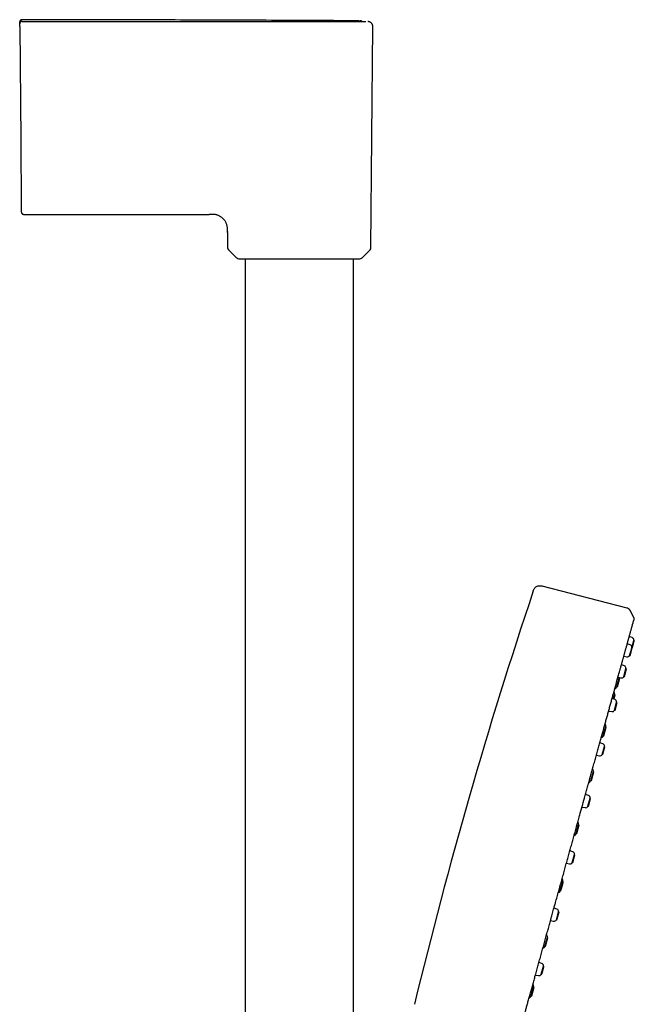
# Model space of a CAD drawing. Header units: millimetres. Extents: x 8 to 771, y 12 to 1627.
# Tile 94 of 94: x 611 to 736, y 1428 to 1627. Entities that reach past the tile are written whole.
import ezdxf

# ---------------------------------------------------------------- set-up
doc = ezdxf.new("R2010")
doc.units = ezdxf.units.MM

msp = doc.modelspace()

# ---------------------------------------------------------------- linework, layer by layer
at = {"color": 7, "linetype": 'Continuous', "lineweight": 30}
for p, q in [((611.15, 1626.05), (611.15, 1626.22)), ((611.15, 1626.04), (611.15, 1626.03)), ((611.65, 1626.55), (611.55, 1626.54)), ((662.8, 1626.53), (668, 1626.52)), ((681.2, 1626.51), (681.19, 1626.51)), ((611.15, 1625.53), (611.35, 1602.6)), ((682.25, 1580.75), (682.64, 1625.51)), ((611.98, 1587.5), (649.54, 1587.5)), ((653.22, 1584.1), (653.22, 1584.03)), ((653.22, 1583.83), (653.22, 1584.03)), ((653.22, 1583.83), (653.25, 1580.75)), ((653.42, 1580.33), (655.09, 1578.67)), ((680.4, 1578.67), (682.07, 1580.33)), ((656.8, 1578.5), (656.8, 1263.13)), ((678.7, 1263.25), (678.7, 1578.5)), ((734.1, 1507.84), (716.92, 1512.29)), ((735.46, 1505.87), (734.8, 1507.27)), ((734.75, 1500.41), (734.15, 1500.62)), ((735.15, 1501.86), (734.55, 1502.07)), ((735.07, 1499.88), (735.25, 1500.52)), ((735.25, 1500.52), (735.48, 1501.33)), ((735.57, 1501.26), (735.48, 1501.33)), ((734.63, 1498.26), (734.85, 1499.07)), ((734.63, 1498.26), (734.74, 1498.27)), ((734.74, 1498.27), (735.17, 1499.81)), ((734.85, 1499.07), (735.07, 1499.88)), ((735.17, 1499.81), (735.07, 1499.88)), ((733.56, 1496.14), (732.96, 1496.35)), ((733.45, 1498.1), (734.07, 1497.97)), ((733.44, 1493.99), (733.67, 1494.8)), ((733.56, 1494), (733.99, 1495.54)), ((733.67, 1494.8), (733.89, 1495.61)), ((733.99, 1495.54), (733.89, 1495.61)), ((733.99, 1495.54), (733.99, 1495.54)), ((732.03, 1491.92), (732.53, 1493.74)), ((732.16, 1491.93), (732.64, 1493.67)), ((732.26, 1493.83), (732.89, 1493.7)), ((732.64, 1493.67), (732.53, 1493.74)), ((733.44, 1493.99), (733.56, 1494)), ((733.56, 1494), (733.56, 1494)), ((731.34, 1489.44), (731.59, 1490.34)), ((731.69, 1490.26), (731.59, 1490.34)), ((732.03, 1491.92), (732.16, 1491.94)), ((731.67, 1489.32), (731.07, 1489.54)), ((731.55, 1487.17), (732, 1488.79)), ((731.67, 1487.18), (732.1, 1488.72)), ((732.1, 1488.72), (732, 1488.79)), ((730.37, 1487.01), (731, 1486.89)), ((731.55, 1487.17), (731.67, 1487.18)), ((729.28, 1482), (729.78, 1483.82)), ((729.41, 1482.01), (729.89, 1483.75)), ((729.89, 1483.75), (729.78, 1483.82)), ((729.19, 1480.39), (728.59, 1480.6)), ((729.28, 1482), (729.41, 1482.01)), ((729.07, 1478.24), (729.52, 1479.86)), ((729.07, 1478.24), (729.19, 1478.25)), ((729.19, 1478.25), (729.62, 1479.79)), ((729.62, 1479.79), (729.52, 1479.86)), ((727.9, 1478.08), (728.52, 1477.95)), ((726.77, 1472.97), (727.28, 1474.78)), ((726.9, 1472.98), (727.38, 1474.71)), ((727.38, 1474.71), (727.28, 1474.78)), ((726.77, 1472.97), (726.9, 1472.98)), ((726.28, 1469.9), (725.69, 1470.11)), ((726.16, 1467.75), (726.61, 1469.37)), ((726.28, 1467.76), (726.71, 1469.3)), ((726.71, 1469.3), (726.61, 1469.37)), ((726.71, 1469.3), (726.71, 1469.3)), ((724.98, 1467.59), (725.61, 1467.46)), ((726.16, 1467.75), (726.28, 1467.76)), ((726.28, 1467.76), (726.28, 1467.76)), ((723.79, 1462.2), (724.29, 1464.02)), ((723.91, 1462.21), (724.4, 1463.95)), ((724.4, 1463.95), (724.29, 1464.02)), ((723.79, 1462.2), (723.92, 1462.21)), ((723.13, 1458.51), (722.53, 1458.72)), ((723.01, 1456.36), (723.46, 1457.98)), ((723.01, 1456.36), (723.12, 1456.37)), ((723.12, 1456.37), (723.55, 1457.91)), ((723.12, 1456.37), (723.13, 1456.37)), ((723.55, 1457.91), (723.46, 1457.98)), ((723.55, 1457.91), (723.55, 1457.91)), ((721.83, 1456.2), (722.45, 1456.07)), ((720.59, 1450.67), (721.09, 1452.49)), ((721.2, 1452.42), (721.09, 1452.49)), ((720.59, 1450.67), (720.72, 1450.68)), ((719.92, 1446.94), (719.32, 1447.15)), ((719.8, 1444.79), (720.25, 1446.41)), ((720.34, 1446.34), (720.25, 1446.41)), ((718.57, 1444.47), (718.58, 1444.47)), ((718.62, 1444.63), (719.24, 1444.5)), ((719.8, 1444.79), (719.92, 1444.8)), ((717.46, 1439.4), (717.97, 1441.22)), ((717.59, 1439.41), (718.07, 1441.15)), ((718.07, 1441.15), (717.97, 1441.22)), ((717.46, 1439.4), (717.59, 1439.41)), ((716.86, 1435.91), (716.26, 1436.12)), ((716.74, 1433.76), (717.19, 1435.38)), ((717.29, 1435.31), (717.19, 1435.38)), ((715.56, 1433.6), (716.18, 1433.48)), ((716.74, 1433.76), (716.86, 1433.77)), ((714.69, 1429.39), (715.19, 1431.21)), ((714.81, 1429.4), (715.3, 1431.13)), ((715.3, 1431.13), (715.19, 1431.21)), ((714.69, 1429.39), (714.82, 1429.4))]:
    msp.add_line(p, q, dxfattribs=at)
for centre, radius, start, end in [((653.85, 1580.75), 0.6, 180.5, 225.25), ((681.65, 1580.75), 0.6, 314.75, 359.5), ((655.51, 1579.1), 0.6, 225.25, 270), ((679.98, 1579.1), 0.6, 270, 314.75), ((1662.28, 1193.67), 999, 161.46032, 166.45343), ((734.58, 1499.94), 0.5, 353.1427, 70.5), ((734.98, 1501.39), 0.5, 353.1427, 70.5), ((734.17, 1498.46), 0.5, 258.5, 335.8573), ((733.39, 1495.67), 0.5, 353.1427, 70.5), ((722.69, 1495.49), 10, 349.9151, 350.0873), ((732.99, 1494.19), 0.5, 258.5, 335.8573), ((731.11, 1490.51), 0.5, 350.4368, 47.9068), ((721.74, 1492.09), 10, 349.9151, 350.4368), ((731.53, 1492.02), 0.5, 281.0167, 338.5632), ((722.69, 1495.49), 10, 338.5632, 339.0849), ((731.5, 1488.85), 0.5, 353.1427, 70.5), ((731.1, 1487.38), 0.5, 258.5, 335.8573), ((729.31, 1484), 0.5, 350.4368, 47.9084), ((719.94, 1485.57), 10, 349.9151, 350.4368), ((728.78, 1482.1), 0.5, 281.0157, 338.5632), ((729.03, 1479.92), 0.5, 353.1427, 70.5), ((719.94, 1485.57), 10, 338.5632, 339.0849), ((728.62, 1478.44), 0.5, 258.5, 335.8573), ((726.8, 1474.96), 0.5, 350.4368, 47.908), ((717.43, 1476.53), 10, 349.9151, 350.4368), ((726.27, 1473.06), 0.5, 281.0158, 338.5632), ((717.43, 1476.53), 10, 338.5632, 339.0849), ((726.12, 1469.43), 0.5, 353.1427, 70.5), ((725.71, 1467.95), 0.5, 258.5, 335.8573), ((723.81, 1464.19), 0.5, 350.4368, 47.9079), ((714.45, 1465.77), 10, 349.9151, 350.4368), ((723.29, 1462.3), 0.5, 281.0159, 338.5632), ((714.45, 1465.77), 10, 338.5632, 339.0849), ((722.96, 1458.04), 0.5, 353.1427, 70.5), ((722.55, 1456.56), 0.5, 258.5, 335.8573), ((720.62, 1452.67), 0.5, 350.4368, 47.9079), ((711.25, 1454.24), 10, 349.9151, 350.4368), ((720.09, 1450.77), 0.5, 281.0161, 338.5632), ((711.25, 1454.24), 10, 338.5632, 339.0849), ((719.75, 1446.47), 0.5, 353.1427, 70.5), ((719.34, 1444.99), 0.5, 258.5, 335.8573), ((717.49, 1441.39), 0.5, 350.4368, 47.9078), ((708.12, 1442.97), 10, 349.9151, 350.4368), ((716.97, 1439.5), 0.5, 281.0163, 338.5632), ((708.12, 1442.97), 10, 338.5632, 339.0849), ((716.69, 1435.44), 0.5, 353.1427, 70.5), ((716.28, 1433.97), 0.5, 258.5, 335.8573), ((714.71, 1431.38), 0.5, 350.4368, 47.9081), ((705.35, 1432.96), 10, 349.9151, 350.4368), ((714.19, 1429.49), 0.5, 281.0138, 338.5632), ((705.35, 1432.96), 10, 338.5632, 339.0849)]:
    msp.add_arc(centre, radius, start, end, dxfattribs=at)
for points, knots in [([(611.65, 1626.89), (611.63, 1626.89), (611.59, 1626.89), (611.52, 1626.88), (611.45, 1626.85), (611.39, 1626.82), (611.35, 1626.79), (611.32, 1626.77), (611.28, 1626.74), (611.25, 1626.69), (611.21, 1626.64), (611.18, 1626.58), (611.16, 1626.52), (611.15, 1626.46), (611.15, 1626.41), (611.15, 1626.39)], [0, 0, 0, 0, 0.0763737, 0.1485489, 0.2758486, 0.3457475, 0.4022063, 0.4498151, 0.5097811, 0.5841788, 0.6722744, 0.746522, 0.8267435, 0.9117214, 1, 1, 1, 1]), ([(611.55, 1626.54), (611.55, 1626.54), (611.52, 1626.53), (611.46, 1626.51), (611.37, 1626.46), (611.29, 1626.4), (611.23, 1626.33), (611.19, 1626.24), (611.16, 1626.14), (611.15, 1626.08), (611.15, 1626.04)], [0, 0, 0, 0, 0.002938, 0.145829, 0.287136, 0.427866, 0.568634, 0.710072, 0.853241, 1, 1, 1, 1]), ([(611.15, 1626.22), (611.15, 1626.26), (611.15, 1626.32), (611.18, 1626.42), (611.22, 1626.48), (611.24, 1626.51), (611.25, 1626.52)], [0, 0, 0, 0, 0.3088189, 0.6176379, 0.9264568, 1, 1, 1, 1]), ([(611.15, 1626.38), (611.15, 1626.38), (611.15, 1626.39), (611.15, 1626.36), (611.15, 1626.31), (611.15, 1626.25), (611.15, 1626.22)], [0, 0, 0, 0, 0.142856, 0.428568, 0.714283, 1, 1, 1, 1]), ([(611.15, 1625.53), (611.15, 1625.56), (611.15, 1625.62), (611.15, 1625.72), (611.15, 1625.8), (611.15, 1625.88), (611.15, 1625.94), (611.15, 1625.99), (611.15, 1626.02), (611.15, 1626.03), (611.15, 1626.03)], [0, 0, 0, 0, 0.12445, 0.250596, 0.373934, 0.500445, 0.623667, 0.750248, 0.874291, 1, 1, 1, 1]), ([(679.91, 1626.67), (674.33, 1626.7), (662.99, 1626.76), (645.87, 1626.82), (628.69, 1626.87), (617.28, 1626.88), (611.65, 1626.89)], [0, 0, 0, 0, 0.244905, 0.49861, 0.752314, 1, 1, 1, 1]), ([(611.65, 1626.55), (614.49, 1626.55), (620.18, 1626.55), (628.7, 1626.54), (637.23, 1626.54), (645.75, 1626.54), (654.28, 1626.53), (659.96, 1626.53), (662.8, 1626.53)], [0, 0, 0, 0, 0.166666, 0.333333, 0.499999, 0.666666, 0.833333, 1, 1, 1, 1]), ([(668, 1626.52), (668.2, 1626.52), (668.59, 1626.52), (669.18, 1626.52), (669.76, 1626.52), (670.34, 1626.52), (670.9, 1626.52), (671.46, 1626.52), (672.01, 1626.52), (672.55, 1626.52), (673.01, 1626.52), (673.41, 1626.52), (673.63, 1626.52), (673.74, 1626.52), (673.75, 1626.52), (673.75, 1626.52), (673.75, 1626.52), (673.76, 1626.52), (673.77, 1626.52), (673.79, 1626.52), (673.82, 1626.52), (673.88, 1626.52), (673.96, 1626.52), (674.08, 1626.52), (674.22, 1626.52), (674.38, 1626.52), (674.56, 1626.52), (674.77, 1626.52), (674.99, 1626.52), (675.2, 1626.52), (675.41, 1626.52), (675.61, 1626.52), (675.77, 1626.52), (675.9, 1626.52), (675.98, 1626.52), (676.07, 1626.52), (676.15, 1626.52), (676.23, 1626.52), (676.4, 1626.52), (676.64, 1626.52), (676.95, 1626.52), (677.24, 1626.52), (677.49, 1626.52), (677.7, 1626.52), (677.89, 1626.52), (678.02, 1626.52), (678.11, 1626.52), (678.15, 1626.52), (678.2, 1626.52), (678.24, 1626.52), (678.28, 1626.52), (678.33, 1626.52), (678.4, 1626.52), (678.53, 1626.52), (678.7, 1626.52), (678.9, 1626.52), (679.08, 1626.52), (679.24, 1626.52), (679.38, 1626.52), (679.5, 1626.52), (679.61, 1626.52), (679.7, 1626.52), (679.78, 1626.52), (679.84, 1626.52), (679.88, 1626.52), (679.93, 1626.52), (679.98, 1626.52), (680.04, 1626.51), (680.1, 1626.51), (680.19, 1626.51), (680.3, 1626.51), (680.44, 1626.51), (680.58, 1626.51), (680.68, 1626.51), (680.76, 1626.51), (680.82, 1626.51), (680.88, 1626.51), (680.93, 1626.51), (680.98, 1626.51), (681.03, 1626.51), (681.08, 1626.51), (681.11, 1626.51), (681.14, 1626.51), (681.16, 1626.51), (681.18, 1626.51), (681.19, 1626.51), (681.19, 1626.51), (681.19, 1626.51), (681.2, 1626.51)], [0, 0, 0, 0, 0.028315, 0.056533, 0.084668, 0.112734, 0.140742, 0.168205, 0.195632, 0.223032, 0.250414, 0.267834, 0.285252, 0.285754, 0.28598, 0.286013, 0.286102, 0.286309, 0.286827, 0.288222, 0.289978, 0.292216, 0.297199, 0.303611, 0.311451, 0.320134, 0.330082, 0.341299, 0.353785, 0.367543, 0.378443, 0.39003, 0.402306, 0.407318, 0.412437, 0.417663, 0.422996, 0.428436, 0.432169, 0.45364, 0.473941, 0.493071, 0.511013, 0.525313, 0.538716, 0.551227, 0.554744, 0.558184, 0.561547, 0.564834, 0.568044, 0.571177, 0.576608, 0.58337, 0.601805, 0.618939, 0.63478, 0.649332, 0.662599, 0.674583, 0.685285, 0.694707, 0.702847, 0.709706, 0.713503, 0.7183, 0.725127, 0.732109, 0.739248, 0.746543, 0.764917, 0.784197, 0.804382, 0.825472, 0.83688, 0.848537, 0.860757, 0.874048, 0.886849, 0.899162, 0.914885, 0.929731, 0.9437, 0.956792, 0.969008, 0.980348, 0.990813, 1, 1, 1, 1]), ([(680.45, 1626.51), (680.45, 1626.52), (680.43, 1626.54), (680.39, 1626.57), (680.34, 1626.61), (680.28, 1626.63), (680.22, 1626.65), (680.16, 1626.66), (680.11, 1626.67), (680.1, 1626.67)], [0, 0, 0, 0, 0.056407, 0.205396, 0.381731, 0.530196, 0.690394, 0.859797, 1, 1, 1, 1]), ([(682.64, 1625.5), (682.64, 1625.54), (682.63, 1625.62), (682.61, 1625.73), (682.59, 1625.83), (682.55, 1625.92), (682.51, 1626), (682.47, 1626.06), (682.43, 1626.11), (682.39, 1626.17), (682.33, 1626.23), (682.24, 1626.31), (682.13, 1626.38), (682.02, 1626.44), (681.9, 1626.48), (681.77, 1626.5), (681.68, 1626.51), (681.64, 1626.51)], [0, 0, 0, 0, 0.077212, 0.150197, 0.217814, 0.27913, 0.333434, 0.380221, 0.41916, 0.4552, 0.515758, 0.590906, 0.67987, 0.754813, 0.835733, 0.921379, 1, 1, 1, 1]), ([(611.35, 1602.6), (611.36, 1602.38), (611.36, 1601.95), (611.37, 1601.31), (611.37, 1600.66), (611.38, 1600.02), (611.38, 1599.39), (611.39, 1598.78), (611.39, 1598.17), (611.4, 1597.57), (611.4, 1596.98), (611.41, 1596.4), (611.41, 1595.82), (611.42, 1595.26), (611.42, 1594.71), (611.43, 1594.18), (611.43, 1593.67), (611.44, 1593.18), (611.44, 1592.71), (611.45, 1592.25), (611.45, 1591.82), (611.45, 1591.4), (611.46, 1591), (611.46, 1590.62), (611.46, 1590.27), (611.47, 1589.95), (611.47, 1589.65), (611.47, 1589.37), (611.47, 1589.11), (611.47, 1588.88), (611.48, 1588.67), (611.48, 1588.49), (611.48, 1588.34), (611.48, 1588.21), (611.48, 1588.12), (611.48, 1588.05), (611.48, 1588), (611.48, 1588), (611.48, 1588)], [0, 0, 0, 0, 0.028048, 0.056111, 0.084245, 0.112506, 0.1407, 0.168189, 0.195673, 0.223202, 0.250825, 0.278884, 0.306841, 0.334747, 0.362654, 0.390714, 0.418239, 0.44563, 0.472939, 0.500218, 0.528008, 0.555813, 0.583687, 0.611686, 0.639703, 0.667092, 0.69447, 0.721888, 0.749393, 0.777494, 0.805492, 0.833439, 0.861388, 0.889575, 0.917306, 0.944918, 0.972465, 1, 1, 1, 1]), ([(611.48, 1588), (611.48, 1587.98), (611.48, 1587.94), (611.49, 1587.89), (611.51, 1587.84), (611.53, 1587.79), (611.55, 1587.75), (611.58, 1587.71), (611.61, 1587.67), (611.64, 1587.63), (611.68, 1587.6), (611.73, 1587.57), (611.79, 1587.54), (611.85, 1587.52), (611.91, 1587.5), (611.96, 1587.5), (611.98, 1587.5)], [0, 0, 0, 0, 0.0669551, 0.142555, 0.2100187, 0.2681752, 0.3322534, 0.3946281, 0.457513, 0.5206089, 0.5865229, 0.6683003, 0.7404131, 0.8207004, 0.9078034, 1, 1, 1, 1]), ([(653.22, 1584.1), (653.22, 1584.18), (653.21, 1584.34), (653.21, 1584.59), (653.2, 1584.84), (653.16, 1585.09), (653.1, 1585.33), (653.02, 1585.57), (652.92, 1585.81), (652.8, 1586.03), (652.66, 1586.24), (652.51, 1586.44), (652.33, 1586.63), (652.15, 1586.8), (651.95, 1586.95), (651.74, 1587.09), (651.51, 1587.21), (651.28, 1587.31), (651.04, 1587.39), (650.8, 1587.45), (650.55, 1587.49), (650.29, 1587.5), (650.04, 1587.5), (649.79, 1587.5), (649.62, 1587.5), (649.54, 1587.5)], [0, 0, 0, 0, 0.040938, 0.084542, 0.128131, 0.171728, 0.215325, 0.258914, 0.3025, 0.346087, 0.389676, 0.433264, 0.47685, 0.520441, 0.564037, 0.607629, 0.651217, 0.694805, 0.738398, 0.781997, 0.825593, 0.869182, 0.912788, 0.956394, 1, 1, 1, 1]), ([(655.51, 1578.5), (655.51, 1578.5), (655.52, 1578.5), (655.54, 1578.5), (655.57, 1578.5), (655.62, 1578.5), (655.69, 1578.5), (655.77, 1578.5), (655.89, 1578.5), (656.03, 1578.5), (656.19, 1578.5), (656.35, 1578.5), (656.53, 1578.5), (656.7, 1578.5), (656.88, 1578.5), (657.08, 1578.5), (657.28, 1578.5), (657.52, 1578.5), (657.79, 1578.5), (658.09, 1578.5), (658.41, 1578.5), (658.74, 1578.5), (659.09, 1578.5), (659.46, 1578.5), (659.84, 1578.5), (660.23, 1578.5), (660.63, 1578.5), (661.05, 1578.5), (661.47, 1578.5), (661.9, 1578.5), (662.34, 1578.5), (662.79, 1578.5), (663.23, 1578.5), (663.66, 1578.5), (664.08, 1578.5), (664.5, 1578.5), (664.93, 1578.5), (665.36, 1578.5), (665.81, 1578.5), (666.27, 1578.5), (666.76, 1578.5), (667.25, 1578.5), (667.58, 1578.5), (667.75, 1578.5)], [0, 0, 0, 0, 0.021785, 0.043522, 0.065239, 0.08696, 0.108711, 0.131347, 0.158518, 0.185647, 0.212784, 0.23998, 0.261468, 0.282905, 0.304315, 0.325721, 0.347149, 0.368622, 0.394952, 0.42121, 0.447441, 0.473689, 0.500001, 0.526331, 0.552589, 0.57882, 0.605068, 0.63138, 0.657159, 0.68287, 0.708556, 0.734259, 0.76002, 0.783117, 0.806159, 0.829177, 0.8522, 0.87526, 0.897518, 0.923147, 0.948742, 0.974346, 1, 1, 1, 1]), ([(667.75, 1578.5), (667.89, 1578.5), (668.16, 1578.5), (668.58, 1578.5), (669, 1578.5), (669.41, 1578.5), (669.83, 1578.5), (670.28, 1578.5), (670.76, 1578.5), (671.26, 1578.5), (671.76, 1578.5), (672.22, 1578.5), (672.63, 1578.5), (673.01, 1578.5), (673.38, 1578.5), (673.74, 1578.5), (674.09, 1578.5), (674.47, 1578.5), (674.86, 1578.5), (675.27, 1578.5), (675.66, 1578.5), (676.03, 1578.5), (676.4, 1578.5), (676.75, 1578.5), (677.08, 1578.5), (677.4, 1578.5), (677.7, 1578.5), (677.99, 1578.5), (678.25, 1578.5), (678.5, 1578.5), (678.72, 1578.5), (678.93, 1578.5), (679.12, 1578.5), (679.28, 1578.5), (679.42, 1578.5), (679.55, 1578.5), (679.65, 1578.5), (679.75, 1578.5), (679.83, 1578.5), (679.89, 1578.5), (679.94, 1578.5), (679.97, 1578.5), (679.98, 1578.5), (679.98, 1578.5)], [0, 0, 0, 0, 0.02178, 0.043516, 0.065233, 0.086955, 0.10871, 0.131347, 0.158518, 0.185647, 0.212784, 0.23998, 0.261468, 0.282905, 0.304315, 0.325721, 0.347149, 0.368622, 0.394952, 0.42121, 0.447441, 0.473689, 0.500001, 0.526331, 0.552589, 0.57882, 0.605068, 0.63138, 0.657159, 0.68287, 0.708556, 0.734259, 0.76002, 0.783117, 0.806159, 0.829177, 0.8522, 0.87526, 0.897521, 0.923153, 0.948749, 0.97435, 1, 1, 1, 1]), ([(715.12, 1511.31), (715.15, 1511.4), (715.21, 1511.58), (715.34, 1511.83), (715.54, 1512.05), (715.79, 1512.22), (716.07, 1512.33), (716.36, 1512.38), (716.65, 1512.35), (716.83, 1512.31), (716.92, 1512.29)], [0, 0, 0, 0, 0.119553, 0.24175, 0.369229, 0.500015, 0.630802, 0.758261, 0.880449, 1, 1, 1, 1]), ([(734.8, 1507.27), (734.78, 1507.3), (734.75, 1507.36), (734.69, 1507.45), (734.61, 1507.54), (734.51, 1507.63), (734.41, 1507.71), (734.3, 1507.77), (734.2, 1507.82), (734.13, 1507.83), (734.1, 1507.84)], [0, 0, 0, 0, 0.103795, 0.2218778, 0.353417, 0.4982612, 0.6473175, 0.7839574, 0.8994836, 1, 1, 1, 1]), ([(726.43, 1472.78), (726.46, 1472.89), (726.58, 1473.33), (726.79, 1474.08), (727.06, 1475.07), (727.34, 1476.08), (727.63, 1477.11), (727.91, 1478.13), (728.19, 1479.13), (728.46, 1480.13), (728.74, 1481.11), (729, 1482.05), (729.25, 1482.96), (729.49, 1483.82), (729.72, 1484.67), (729.96, 1485.51), (730.18, 1486.33), (730.41, 1487.15), (730.64, 1487.97), (730.87, 1488.8), (731.09, 1489.61), (731.3, 1490.35), (731.49, 1491.03), (731.66, 1491.64), (731.83, 1492.26), (731.99, 1492.83), (732.13, 1493.36), (732.26, 1493.83), (732.39, 1494.3), (732.52, 1494.75), (732.63, 1495.16), (732.73, 1495.51), (732.82, 1495.83), (732.9, 1496.13), (732.98, 1496.42), (733.06, 1496.69), (733.12, 1496.93), (733.18, 1497.15), (733.24, 1497.36), (733.3, 1497.57), (733.36, 1497.79), (733.43, 1498.03), (733.5, 1498.29), (733.57, 1498.54), (733.64, 1498.79), (733.71, 1499.04), (733.78, 1499.3), (733.85, 1499.56), (733.93, 1499.82), (734.01, 1500.12), (734.1, 1500.44), (734.19, 1500.79), (734.29, 1501.13), (734.38, 1501.46), (734.47, 1501.78), (734.55, 1502.08), (734.63, 1502.36), (734.71, 1502.65), (734.79, 1502.95), (734.88, 1503.25), (734.95, 1503.53), (735.03, 1503.79), (735.09, 1504.03), (735.15, 1504.25), (735.21, 1504.46), (735.26, 1504.65), (735.31, 1504.82), (735.36, 1504.98), (735.39, 1505.12), (735.42, 1505.23), (735.45, 1505.32), (735.46, 1505.37), (735.47, 1505.39)], [0, 0, 0, 0, 0.006059, 0.023961, 0.041856, 0.061371, 0.080885, 0.100404, 0.119936, 0.139487, 0.159065, 0.178672, 0.196657, 0.214633, 0.23258, 0.250479, 0.268311, 0.286056, 0.304928, 0.323769, 0.342668, 0.361712, 0.376835, 0.392146, 0.407687, 0.423479, 0.436222, 0.448973, 0.461652, 0.474175, 0.486461, 0.495894, 0.505091, 0.514011, 0.522615, 0.530863, 0.538007, 0.544853, 0.551473, 0.557939, 0.564324, 0.572681, 0.581185, 0.589998, 0.598259, 0.60696, 0.616066, 0.625528, 0.6353, 0.645335, 0.659102, 0.673143, 0.687343, 0.701589, 0.715768, 0.729773, 0.74358, 0.757216, 0.774367, 0.791345, 0.808207, 0.825011, 0.841815, 0.858671, 0.875589, 0.89256, 0.91039, 0.928261, 0.946167, 0.964098, 0.982045, 1, 1, 1, 1]), ([(735.46, 1505.87), (735.47, 1505.84), (735.5, 1505.77), (735.51, 1505.64), (735.51, 1505.54), (735.49, 1505.49), (735.49, 1505.47)], [0, 0, 0, 0, 0.24817, 0.580113, 0.911916, 1, 1, 1, 1]), ([(735.49, 1505.47), (735.49, 1505.47), (735.49, 1505.48), (735.49, 1505.46), (735.48, 1505.44), (735.47, 1505.41), (735.47, 1505.39)], [0, 0, 0, 0, 0.073379, 0.38225, 0.691123, 1, 1, 1, 1]), ([(735.17, 1499.81), (735.18, 1499.83), (735.18, 1499.86), (735.21, 1499.94), (735.24, 1500.06), (735.28, 1500.19), (735.32, 1500.34), (735.36, 1500.49), (735.4, 1500.64), (735.44, 1500.79), (735.48, 1500.92), (735.51, 1501.04), (735.54, 1501.14), (735.56, 1501.21), (735.57, 1501.25), (735.57, 1501.26), (735.57, 1501.26)], [0, 0, 0, 0, 0.035643, 0.109824, 0.184006, 0.258187, 0.332368, 0.40655, 0.480731, 0.554912, 0.629094, 0.703275, 0.777456, 0.851637, 0.925819, 1, 1, 1, 1]), ([(731.45, 1489.4), (731.46, 1489.44), (731.48, 1489.51), (731.52, 1489.62), (731.54, 1489.73), (731.57, 1489.83), (731.6, 1489.92), (731.62, 1490.01), (731.64, 1490.08), (731.66, 1490.15), (731.68, 1490.2), (731.69, 1490.23), (731.69, 1490.26), (731.69, 1490.26), (731.69, 1490.26)], [0, 0, 0, 0, 0.079055, 0.162777, 0.246499, 0.330222, 0.413944, 0.497666, 0.581389, 0.665111, 0.748833, 0.832555, 0.916278, 1, 1, 1, 1]), ([(725.55, 1469.62), (725.6, 1469.8), (725.74, 1470.31), (725.97, 1471.15), (726.22, 1472.03), (726.37, 1472.57), (726.43, 1472.78)], [0, 0, 0, 0, 0.1684866, 0.4809341, 0.7933397, 1, 1, 1, 1]), ([(724.49, 1465.83), (724.5, 1465.86), (724.84, 1467.07), (725.19, 1468.33), (725.52, 1469.53), (725.54, 1469.6)], [0, 0, 0, 0, 0.028069, 0.941863, 1, 1, 1, 1]), ([(719.56, 1448.01), (719.58, 1448.1), (719.71, 1448.56), (719.94, 1449.41), (720.26, 1450.55), (720.58, 1451.68), (720.89, 1452.82), (721.21, 1453.96), (721.52, 1455.07), (721.81, 1456.15), (722.1, 1457.2), (722.39, 1458.24), (722.68, 1459.28), (722.97, 1460.32), (723.27, 1461.39), (723.57, 1462.49), (723.88, 1463.61), (724.19, 1464.73), (724.4, 1465.47), (724.5, 1465.84)], [0, 0, 0, 0, 0.015248, 0.078828, 0.142395, 0.205954, 0.269513, 0.333077, 0.39665, 0.454931, 0.513217, 0.571504, 0.629791, 0.688076, 0.746358, 0.809933, 0.873507, 0.937081, 1, 1, 1, 1]), ([(718.58, 1444.48), (718.63, 1444.68), (718.78, 1445.22), (719.03, 1446.11), (719.3, 1447.09), (719.48, 1447.72), (719.56, 1448.01)], [0, 0, 0, 0, 0.171438, 0.464383, 0.757224, 1, 1, 1, 1]), ([(712.32, 1421.93), (712.39, 1422.19), (712.54, 1422.7), (712.75, 1423.48), (712.98, 1424.29), (713.19, 1425.06), (713.39, 1425.79), (713.59, 1426.48), (713.78, 1427.19), (714, 1427.97), (714.23, 1428.82), (714.49, 1429.73), (714.75, 1430.66), (715.01, 1431.61), (715.27, 1432.56), (715.54, 1433.54), (715.83, 1434.56), (716.12, 1435.62), (716.41, 1436.68), (716.71, 1437.75), (717.01, 1438.83), (717.31, 1439.91), (717.61, 1440.98), (717.89, 1442.02), (718.18, 1443.03), (718.4, 1443.85), (718.54, 1444.34), (718.58, 1444.48)], [0, 0, 0, 0, 0.039177, 0.078592, 0.118436, 0.158901, 0.191264, 0.224239, 0.257864, 0.292045, 0.333314, 0.37504, 0.417044, 0.459149, 0.501175, 0.54298, 0.588342, 0.63351, 0.678547, 0.723514, 0.768474, 0.813487, 0.858573, 0.899953, 0.941369, 0.982807, 1, 1, 1, 1])]:
    msp.add_open_spline(points, degree=3, knots=knots, dxfattribs=at)
for points in [[(720.72, 1450.68), (720.72, 1450.69), (720.72, 1450.69), (720.72, 1450.71), (720.73, 1450.75), (720.75, 1450.8), (720.77, 1450.86), (720.79, 1450.94), (720.81, 1451.02), (720.84, 1451.12), (720.87, 1451.22), (720.9, 1451.33), (720.93, 1451.44), (720.96, 1451.55), (720.99, 1451.66), (721.02, 1451.78), (721.05, 1451.88), (721.08, 1451.99), (721.1, 1452.08), (721.13, 1452.17), (721.15, 1452.24), (721.17, 1452.3), (721.18, 1452.35), (721.19, 1452.39), (721.2, 1452.41), (721.2, 1452.42), (721.2, 1452.42)], [(719.91, 1444.8), (719.92, 1444.8), (719.92, 1444.81), (719.93, 1444.85), (719.95, 1444.92), (719.98, 1445.02), (720.01, 1445.14), (720.05, 1445.27), (720.09, 1445.42), (720.13, 1445.57), (720.17, 1445.72), (720.21, 1445.87), (720.25, 1446), (720.28, 1446.12), (720.31, 1446.21), (720.33, 1446.28), (720.34, 1446.33), (720.34, 1446.34), (720.34, 1446.34)], [(716.86, 1433.77), (716.86, 1433.77), (716.86, 1433.78), (716.87, 1433.82), (716.89, 1433.9), (716.92, 1433.99), (716.95, 1434.11), (716.99, 1434.24), (717.03, 1434.39), (717.07, 1434.54), (717.11, 1434.69), (717.15, 1434.84), (717.19, 1434.97), (717.22, 1435.09), (717.25, 1435.19), (717.27, 1435.26), (717.28, 1435.3), (717.28, 1435.31), (717.28, 1435.31)]]:
    msp.add_open_spline(points, degree=3, dxfattribs=at)

doc.saveas('drawing.dxf')
